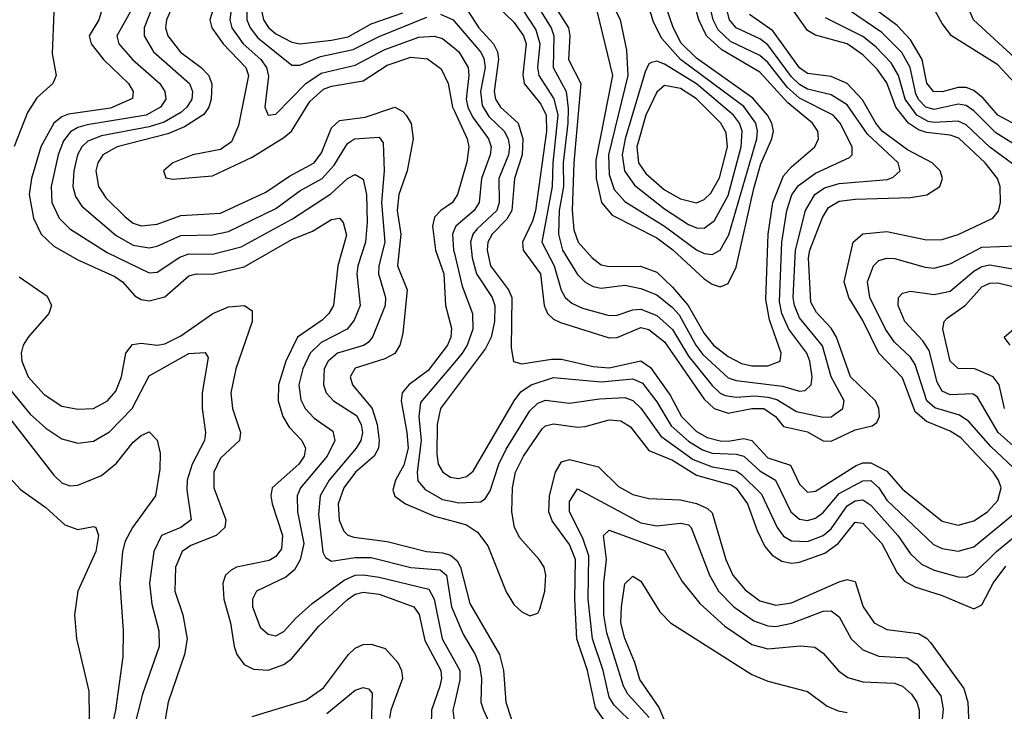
# Model space of a CAD drawing. Header units: inches. Extents: x 990535 to 1117859, y 769386 to 892122.
# Tile 163 of 256: x 1038904 to 1041386, y 850587 to 852331. Entities that reach past the tile are written whole.
import ezdxf

# ---------------------------------------------------------------- set-up
doc = ezdxf.new("R2010")
doc.units = ezdxf.units.IN
doc.header["$MEASUREMENT"] = 0
doc.layers.add('B0835', color=7, linetype='Continuous')
doc.layers.add('B0845', color=7, linetype='Continuous')

msp = doc.modelspace()

# ---------------------------------------------------------------- linework, layer by layer
at = {"layer": 'B0835', "color": 5}
for points, elevation in [([(1039476.3, 852450), (1039476.8, 852330), (1039485.2, 852310), (1039504.6, 852284.6), (1039590, 852216.1), (1039610, 852216.1), (1039662, 852238), (1039744.6, 852255.4), (1039810, 852288.7), (1039930, 852337.2)], 2760), ([(1039402, 852390), (1039383.2, 852330), (1039388.2, 852310), (1039417.1, 852270), (1039473.9, 852210), (1039480.7, 852190), (1039455.8, 852064.2), (1039437.6, 852022.4), (1039410, 852003.2), (1039340.2, 851990), (1039289.5, 851970), (1039266.6, 851950), (1039272.3, 851932.3), (1039290, 851929), (1039390, 851937.3), (1039490, 851984.1), (1039570, 852033.3), (1039589.2, 852050), (1039635.3, 852124.7), (1039670, 852155.7), (1039690, 852163), (1039770, 852176.3), (1039830, 852215.8), (1039890, 852236.1), (1039931.7, 852231.7), (1039966.6, 852206.6), (1039984, 852170), (1039995.4, 852110), (1040000, 852100)], 2720), ([(1039441.3, 852390), (1039433.3, 852330), (1039438.3, 852310), (1039467.5, 852270), (1039511.9, 852230), (1039525.9, 852210), (1039531.5, 852188.5), (1039521.9, 852110), (1039530, 852090.2), (1039550, 852092.3), (1039625.1, 852170), (1039663.8, 852196.2), (1039750, 852215.9), (1039824.8, 852255.2), (1039910, 852286.3), (1039949.2, 852289.2), (1039970, 852282.9), (1040000, 852258.8)], 2740), ([(1039240.8, 852370), (1039217.7, 852310), (1039217.6, 852290), (1039241.3, 852250), (1039331.7, 852170), (1039339.9, 852150), (1039337.4, 852130), (1039325.6, 852110), (1039310, 852096.3), (1039267.8, 852072.2), (1039230, 852060.9), (1039110, 852038), (1039075.4, 852024.6), (1039060.1, 852010), (1039049.8, 851990), (1039040.4, 851950), (1039038.1, 851910), (1039044.7, 851884.7), (1039060.6, 851860.6), (1039146.8, 851786.8), (1039190, 851762.3), (1039230, 851755.8), (1039250, 851760.1), (1039310, 851786.2), (1039390, 851788.1), (1039430, 851797), (1039550, 851854.7), (1039610, 851899.5), (1039666.4, 851930), (1039696.5, 851963.5), (1039730, 852018.4), (1039748.3, 852030), (1039810, 852034.9), (1039820.3, 852020.3), (1039823, 851950), (1039815.8, 851870), (1039824.8, 851770), (1039809, 851710), (1039808.2, 851690), (1039826.5, 851630), (1039825.4, 851610), (1039793.2, 851530), (1039782.8, 851517.2), (1039770.6, 851509.4), (1039705, 851490), (1039681.7, 851470), (1039671.9, 851450), (1039669.7, 851410), (1039676.9, 851390), (1039694.7, 851370), (1039752.8, 851332.8), (1039765.1, 851310), (1039767.9, 851290), (1039764.3, 851270), (1039752.3, 851250), (1039684.3, 851170), (1039661, 851130), (1039657.1, 851082.9), (1039668.1, 850988.1), (1039674.6, 850974.6), (1039690, 850965.2), (1039750, 850974.7), (1039790, 850974.5), (1039890, 850949.1), (1039963.9, 850943.9), (1039979.7, 850930), (1039992.7, 850850), (1040000, 850832.9)], 2660), ([(1039291.6, 852370), (1039274, 852330), (1039271.8, 852310), (1039277, 852290), (1039308.9, 852248.9), (1039361.7, 852210), (1039381, 852190), (1039388, 852168), (1039386.2, 852130), (1039380.4, 852110), (1039368.3, 852091.7), (1039319.4, 852060.6), (1039276.9, 852043.1), (1039149.7, 852010.3), (1039113.1, 851990), (1039100.6, 851970), (1039095.9, 851950), (1039102.3, 851910), (1039121.3, 851881.3), (1039170, 851833.3), (1039190, 851817.8), (1039210, 851810.6), (1039250, 851815.1), (1039310, 851836.6), (1039410, 851842.6), (1039524, 851896), (1039583.9, 851936.1), (1039646.2, 851970), (1039664.8, 851995.2), (1039690, 852057.8), (1039710, 852076.4), (1039775, 852085), (1039850, 852110.1), (1039870, 852099.6), (1039878.3, 852090), (1039890.7, 852069.3), (1039896, 852030), (1039880.6, 851950), (1039860.1, 851890), (1039855.6, 851850), (1039865.2, 851790), (1039856.6, 851710), (1039880.8, 851650), (1039870, 851539.6), (1039862.6, 851510), (1039850, 851489.3), (1039824.8, 851475.2), (1039750, 851452.2), (1039737, 851430), (1039742.6, 851410), (1039792.8, 851350), (1039805.4, 851310), (1039810, 851270), (1039808.1, 851250), (1039797.3, 851230), (1039750.3, 851189.7), (1039720.7, 851150), (1039706.9, 851110), (1039709.1, 851069.1), (1039721.4, 851041.4), (1039731.3, 851031.3), (1039745.9, 851025.9), (1039830, 851015.1), (1039929.8, 850989.8), (1039970, 850986.8), (1039990, 850980.5), (1040000, 850972)], 2680), ([(1039510.2, 852370.2), (1039518.7, 852330), (1039531, 852311), (1039550, 852295), (1039590, 852273.9), (1039610, 852270), (1039690, 852278.8), (1039732.1, 852287.9), (1039790, 852320.1), (1039870, 852348.4)], 2780), ([(1038990.1, 852350), (1038985.3, 852245.3), (1038995.7, 852190), (1038987.3, 852170), (1038946.7, 852133.3), (1038923.4, 852096.6), (1038890, 852011.3)], 2580), ([(1039109, 852350), (1039103.3, 852330), (1039079.3, 852290), (1039084.4, 852270), (1039115.1, 852230), (1039178.4, 852170), (1039190.1, 852150), (1039188.2, 852131.8), (1039132.5, 852107.5), (1039027.2, 852092.8), (1039010, 852085.6), (1038990.2, 852069.8), (1038956.8, 852010), (1038933.4, 851930), (1038928, 851890), (1038938.5, 851830), (1038958.3, 851790), (1038990, 851759.4), (1039050, 851725.5), (1039143.6, 851683.6), (1039162.7, 851670), (1039194.5, 851634.5), (1039210, 851625.3), (1039230, 851622), (1039270, 851631.8), (1039330, 851685), (1039350, 851690.1), (1039390, 851689), (1039470, 851707.7), (1039590, 851776.9), (1039642.1, 851797.9), (1039690, 851827), (1039710, 851830.1), (1039719.7, 851819.7), (1039727.4, 851787.4), (1039705.9, 851710), (1039694.8, 851610), (1039683.5, 851590), (1039666.7, 851573.3), (1039604.2, 851530), (1039575.1, 851470), (1039556.5, 851410), (1039555.2, 851370), (1039567.2, 851330), (1039583.5, 851303.5), (1039615.6, 851270), (1039624.7, 851250), (1039621.2, 851230), (1039607.5, 851210), (1039540.7, 851150), (1039537.4, 851130), (1039540.6, 851110), (1039566.8, 851030), (1039563.5, 850996.5), (1039550, 850977.6), (1039533.1, 850966.9), (1039450.2, 850950), (1039437.1, 850942.9), (1039422.9, 850930), (1039415.8, 850910), (1039418.8, 850870), (1039435.2, 850810), (1039444.9, 850750), (1039451.1, 850730), (1039470, 850704.8), (1039493, 850693), (1039530.5, 850690.5), (1039570, 850704.7), (1039590, 850720.4), (1039658, 850802), (1039730, 850869.1), (1039750, 850881.9), (1039770, 850887.3), (1039810, 850882.4), (1039897.2, 850850), (1039911, 850831), (1039925.3, 850765.3), (1039965.4, 850690), (1039967.4, 850670), (1039962.9, 850650), (1039942.1, 850590), (1039941.4, 850550)], 2620), ([(1039182.1, 852350), (1039149, 852290), (1039153.6, 852270), (1039188.2, 852230), (1039257, 852170), (1039269.7, 852150), (1039271.9, 852130), (1039259.2, 852110), (1039222.6, 852090), (1039074, 852066), (1039050, 852059.3), (1039031.9, 852048.1), (1039014.6, 852025.4), (1039000.4, 851990), (1038982.8, 851910), (1038985.1, 851870), (1039003, 851830), (1039030, 851803.5), (1039124.1, 851744.1), (1039230, 851692.4), (1039250, 851694.4), (1039307.8, 851732.2), (1039330, 851740.3), (1039390, 851739.9), (1039461.8, 851758.2), (1039591.8, 851828.2), (1039688.4, 851891.6), (1039730, 851930.4), (1039750, 851940.1), (1039770, 851928.4), (1039778.2, 851890), (1039779.6, 851820.4), (1039775.6, 851770), (1039756.1, 851710), (1039754, 851690), (1039762.2, 851610), (1039746.9, 851573.1), (1039729.8, 851550.2), (1039663.6, 851516.4), (1039635.8, 851490), (1039617.3, 851450), (1039607.9, 851410), (1039612.6, 851372.6), (1039623.8, 851350), (1039646.1, 851326.1), (1039693.4, 851293.4), (1039698.1, 851270), (1039678.9, 851230), (1039611.9, 851150), (1039603.6, 851130), (1039604.6, 851090), (1039620, 851010), (1039611.4, 850968.6), (1039596.3, 850943.7), (1039575, 850925), (1039500.8, 850890), (1039490.6, 850870), (1039490.6, 850850), (1039510, 850799), (1039530, 850781), (1039550, 850777.5), (1039570, 850787.9), (1039598.8, 850821.2), (1039641.2, 850858.8), (1039722.1, 850917.9), (1039750, 850929.8), (1039770, 850931.4), (1039810, 850925.1), (1039935.2, 850895.2), (1039948.8, 850870), (1039968.9, 850770), (1040000, 850714)], 2640), ([(1039964.7, 852344.7), (1039996.8, 852330), (1040000, 852326.3)], 2760), ([(1040000, 851877.9), (1039995.1, 851870), (1039965.8, 851850), (1039950, 851833), (1039944.5, 851810), (1039952.5, 851750), (1039973.4, 851690), (1039977.4, 851610), (1039992.8, 851552.8), (1039991.3, 851530), (1039982.8, 851510), (1039934.1, 851445.9), (1039885.1, 851410), (1039868.1, 851390), (1039865.5, 851370), (1039880.3, 851290), (1039883, 851250), (1039872.1, 851207.9), (1039851.6, 851170), (1039844.6, 851144.6), (1039849.3, 851129.3), (1039876.8, 851110), (1039950, 851078.8), (1040000, 851065.2)], 2720), ([(1040000, 851802.6), (1039994.8, 851790), (1039998, 851750), (1040000, 851741.4)], 2740), ([(1038902.2, 851682.2), (1038973.4, 851633.4), (1038983.9, 851610), (1038977.6, 851590), (1038924.8, 851530), (1038912.4, 851510), (1038907.1, 851490), (1038909, 851470), (1038925.5, 851430), (1038965.3, 851385.3), (1039010, 851356.1), (1039050, 851348.3), (1039090, 851350.8), (1039125.3, 851370), (1039145.9, 851394.1), (1039160.8, 851430), (1039171.6, 851490), (1039188.5, 851511.5), (1039210, 851515.2), (1039250, 851509.8), (1039270, 851513.2), (1039310, 851533.4), (1039390.5, 851590), (1039430, 851606.9), (1039470.4, 851610.4), (1039490, 851596.9), (1039490.1, 851570), (1039448.5, 851450), (1039436.2, 851390), (1039440.2, 851350), (1039460.7, 851290), (1039457.6, 851270), (1039410, 851224.8), (1039393.2, 851190), (1039393.7, 851150), (1039423.2, 851070), (1039421.4, 851050), (1039398.8, 851030), (1039335.4, 851004.6), (1039313.4, 850990), (1039297, 850950), (1039295.2, 850890), (1039315.5, 850830), (1039326.2, 850770), (1039319.6, 850730), (1039278.2, 850610), (1039267.1, 850547.1)], 2580), ([(1038869.8, 851410), (1038930, 851336.1), (1038970, 851300.5), (1039010, 851273.8), (1039050, 851263.1), (1039090, 851268), (1039130, 851291.7), (1039187.2, 851350), (1039230, 851432.9), (1039330, 851488.9), (1039371.4, 851491.4), (1039378.6, 851478.6), (1039364.2, 851390), (1039363.6, 851350), (1039372.6, 851290), (1039369.6, 851270), (1039338.4, 851210), (1039325.8, 851170), (1039325, 851145), (1039335.9, 851070), (1039310.2, 851050), (1039261.5, 851030), (1039242.1, 850990), (1039231, 850910), (1039237, 850857), (1039254.9, 850790), (1039255.6, 850750), (1039213.2, 850630), (1039167.8, 850452.2)], 2560), ([(1040000, 851466.6), (1039914.5, 851365.5), (1039910.5, 851330), (1039915.9, 851270), (1039905.6, 851190), (1039907.7, 851167.7), (1039925.9, 851145.9), (1039970, 851121.1), (1040000, 851115)], 2740), ([(1040000, 851397.1), (1039964.6, 851350), (1039956.3, 851310), (1039955.2, 851235.2), (1039959.3, 851210), (1039970.8, 851190), (1039990, 851177.3), (1040000, 851175.6)], 2760), ([(1038870, 851336.6), (1038990, 851182.3), (1039010, 851162.7), (1039030, 851155.6), (1039050, 851157), (1039110, 851181.2), (1039147.6, 851212.4), (1039190, 851265.5), (1039210, 851282.7), (1039230, 851291.3), (1039250, 851270.4), (1039257.7, 851237.7), (1039257.4, 851197.4), (1039246.4, 851130), (1039188.6, 851050), (1039170, 851015.9), (1039162.8, 850990), (1039156, 850910), (1039164.6, 850790), (1039163.9, 850723.9), (1039145.6, 850590), (1039128, 850510)], 2540), ([(1038830, 851227.6), (1038905.8, 851145.8), (1038970, 851101), (1039017.4, 851057.4), (1039050, 851045.3), (1039090, 851053), (1039095.8, 851050), (1039102.3, 851030), (1039095.4, 850990), (1039050.6, 850890), (1039041.9, 850830), (1039046.6, 850770), (1039078.1, 850638.1), (1039078.6, 850570), (1039062.5, 850510), (1038980.8, 850350), (1038966.2, 850310), (1038954.5, 850250), (1038945.2, 850110), (1038918.3, 850010), (1038918.1, 850000)], 2520), ([(1039490, 850574.1), (1039625, 850615), (1039670, 850645.7), (1039733, 850730), (1039750, 850746.2), (1039770, 850755.4), (1039790, 850756.6), (1039825.4, 850745.4), (1039857.4, 850710), (1039866.5, 850690), (1039868.6, 850670), (1039839.6, 850590), (1039835.9, 850570)], 2580), ([(1039678.3, 850581.7), (1039750, 850639.9), (1039770, 850647.2), (1039783.3, 850643.3), (1039792.6, 850632.6), (1039790.3, 850550)], 2560), ([(1040000, 850606.3), (1039996.2, 850590), (1039998.2, 850570), (1040000, 850567.6)], 2640)]:
    msp.add_lwpolyline(points, dxfattribs=dict(at, elevation=elevation))
at = {"layer": 'B0845', "color": 5}
for points, elevation in [([(1040022.9, 852370), (1040061.3, 852310), (1040098.4, 852270), (1040108.6, 852250), (1040110.8, 852230.8), (1040100, 852150), (1040103.6, 852130), (1040116.3, 852110), (1040160.5, 852070), (1040172.2, 852030), (1040171, 851990), (1040151.4, 851930), (1040144.5, 851850), (1040132.4, 851827.6), (1040094.9, 851790), (1040084.5, 851770), (1040082.3, 851750), (1040091.1, 851710), (1040136.5, 851650), (1040144.6, 851630), (1040143.3, 851503.3), (1040149, 851469), (1040170, 851463.1), (1040244.9, 851475.1), (1040270, 851474.7), (1040350, 851456.4), (1040390, 851452.9), (1040470, 851470.3), (1040494, 851454), (1040543.7, 851383.7), (1040572.4, 851330), (1040610, 851292), (1040637.6, 851277.6), (1040670, 851269.2), (1040690, 851267.9), (1040730, 851274.7), (1040750, 851269.5), (1040790, 851226.1), (1040847.4, 851207.4), (1040870, 851159.8), (1040890, 851139.4), (1040910, 851141.7), (1041013.3, 851206.7), (1041030, 851213.3), (1041050, 851213.3), (1041090, 851192.1), (1041130, 851147.3), (1041230, 851066.4), (1041270, 851056.4), (1041310, 851066.9), (1041344, 851090), (1041370, 851118.4), (1041378.5, 851150), (1041371.7, 851170), (1041358.2, 851190), (1041276.5, 851276.5), (1041250, 851293.5), (1041190, 851317.6), (1041161.9, 851341.9), (1041130, 851427.5), (1041070.3, 851490.3), (1041030, 851572.4), (1040994.1, 851630), (1040983.1, 851670), (1041005.6, 851770), (1041029.4, 851790.6), (1041090, 851796.6), (1041190, 851775.6), (1041230, 851776.3), (1041270, 851789.1), (1041357.4, 851830), (1041371.8, 851848.2), (1041377.2, 851870), (1041376.4, 851910), (1041369.6, 851930), (1041338.6, 851970), (1041272.1, 852032.1), (1041250, 852039.6), (1041190, 852045.9), (1041170, 852053), (1041144.5, 852070), (1041112.6, 852110), (1041090, 852171.9), (1041066.3, 852206.3), (1041030, 852242.4), (1040990, 852269.5), (1040910, 852291.9), (1040890, 852303.7), (1040829.7, 852390)], 2780), ([(1040193.9, 852390), (1040243.6, 852310), (1040250.4, 852290), (1040249.2, 852210), (1040281.9, 852150), (1040286.7, 852106.7), (1040286.3, 852070), (1040274, 851970), (1040274.9, 851910), (1040264, 851850), (1040262, 851790), (1040272.5, 851750), (1040310, 851688.2), (1040330, 851668.9), (1040350, 851658), (1040370, 851653.8), (1040430, 851661.7), (1040470, 851653.3), (1040510, 851637.2), (1040550, 851605.3), (1040566.3, 851586.3), (1040608.4, 851510), (1040626.4, 851486.4), (1040690, 851428), (1040710, 851420.7), (1040826.9, 851406.9), (1040870, 851394.2), (1040884.3, 851395.7), (1040899.5, 851410), (1040901.8, 851430), (1040896.5, 851470), (1040888.2, 851490), (1040843.4, 851550), (1040825.9, 851590), (1040819.9, 851620.1), (1040825.2, 851770), (1040838.3, 851850), (1040850.7, 851889.3), (1040867.4, 851912.6), (1040910, 851943.7), (1040996.5, 851983.5), (1041003.2, 851990), (1041003.1, 852010), (1040972.5, 852070), (1040954.7, 852090), (1040870, 852132.5), (1040839.8, 852159.8), (1040790, 852222.4), (1040770, 852240.2), (1040696.1, 852276.1), (1040664.9, 852304.9), (1040652.2, 852330), (1040643.4, 852370)], 2860), ([(1040230, 852401.6), (1040288, 852310), (1040291.2, 852290), (1040287.7, 852230), (1040319, 852170), (1040300.8, 851970), (1040296.6, 851850), (1040300.8, 851800.8), (1040311.7, 851770), (1040347.4, 851730), (1040370, 851713), (1040390, 851708.3), (1040469.2, 851709.2), (1040510, 851694.1), (1040550, 851656.2), (1040589.2, 851610), (1040630, 851539.2), (1040653.6, 851510), (1040690, 851481.8), (1040724, 851464), (1040750, 851457.9), (1040790, 851458), (1040820.9, 851470), (1040824, 851490), (1040794, 851574), (1040785, 851625), (1040791, 851790), (1040803.2, 851870), (1040830, 851937.4), (1040850, 851960.1), (1040909, 852010), (1040918.1, 852030), (1040916, 852050), (1040902.8, 852070), (1040841, 852121), (1040770, 852198.6), (1040674.5, 852254.5), (1040635.2, 852290), (1040615.9, 852330), (1040604.9, 852370)], 2880), ([(1040359.7, 852350), (1040398.3, 852190), (1040356.6, 851976.6), (1040357.6, 851930), (1040370.8, 851870), (1040398.1, 851838.1), (1040510, 851780.4), (1040550.7, 851750.7), (1040630, 851677.7), (1040650, 851663.5), (1040670, 851656.9), (1040690, 851665.6), (1040710, 851706.7), (1040754.5, 851905.5), (1040772.4, 851967.6), (1040800.6, 852030), (1040804.4, 852050), (1040800.4, 852070), (1040789.2, 852090), (1040752.7, 852132.7), (1040610, 852233.9), (1040571.9, 852271.9), (1040551.4, 852311.4), (1040524.9, 852390)], 2920), ([(1040170, 852358.5), (1040205.3, 852305.3), (1040214.9, 852270), (1040209.8, 852210), (1040212.6, 852190), (1040250.9, 852130.9), (1040260.6, 852090), (1040247.7, 851970), (1040246.2, 851910), (1040220.5, 851770), (1040251.1, 851710), (1040268.8, 851648.8), (1040279.2, 851630), (1040296, 851616), (1040323, 851603), (1040390, 851585.2), (1040410, 851585.4), (1040450, 851599), (1040470, 851600.8), (1040510, 851585.2), (1040549.6, 851549.6), (1040590, 851482.3), (1040650, 851408.6), (1040670, 851389.1), (1040682.9, 851382.9), (1040710, 851378.9), (1040757.7, 851382.3), (1040790, 851379.1), (1040812.7, 851372.7), (1040862.9, 851342.9), (1040930, 851328.8), (1040950, 851329.4), (1040979.2, 851350), (1040982.3, 851370), (1040950.2, 851430), (1040928.2, 851508.2), (1040870, 851579.2), (1040857.3, 851610), (1040854.4, 851630), (1040860.1, 851750), (1040885.4, 851850), (1040908.7, 851890), (1040933.3, 851906.7), (1040970, 851917.5), (1041092, 851928), (1041106.3, 851933.7), (1041124, 851950), (1041118.5, 851970), (1041041.8, 852041.8), (1040990, 852115.8), (1040950, 852141.5), (1040890, 852155.9), (1040870, 852167.2), (1040850, 852186.9), (1040790, 852267), (1040770, 852282.5), (1040710.3, 852310), (1040693.6, 852330), (1040683.4, 852370)], 2840), ([(1040398.6, 852370), (1040418.1, 852330), (1040433.9, 852253.9), (1040437.1, 852190), (1040388.3, 851990), (1040390, 851940.7), (1040402.8, 851902.8), (1040430, 851872.1), (1040530, 851810.5), (1040610, 851750.6), (1040630, 851741.2), (1040650, 851738.9), (1040670, 851749.6), (1040691.7, 851788.3), (1040762.1, 852030), (1040764.3, 852050), (1040760, 852070), (1040730, 852111.8), (1040570.4, 852230), (1040522.9, 852282.9), (1040502.6, 852322.6), (1040483.4, 852383.4)], 2940), ([(1041430, 852005.5), (1041365.4, 852045.4), (1041310, 852101.3), (1041290, 852114.2), (1041270, 852117.9), (1041210, 852104), (1041189, 852110), (1041170, 852129.9), (1041163.6, 852143.6), (1041149, 852210), (1041128.2, 852248.2), (1041078, 852298), (1040972.6, 852370)], 2740), ([(1041430, 852057.7), (1041370, 852089.9), (1041333.2, 852133.2), (1041310, 852152.5), (1041290, 852159.4), (1041270, 852159.7), (1041230, 852148.9), (1041207.9, 852150), (1041190.8, 852170.8), (1041179.5, 852230), (1041150, 852279.9), (1041116.4, 852316.4), (1041030, 852381.1)], 2720), ([(1041413.5, 852170), (1041370, 852216.7), (1041253.1, 852290), (1041230, 852320.8), (1041202.5, 852370)], 2680), ([(1040110, 852362.2), (1040150, 852324.1), (1040174.4, 852290), (1040180.6, 852270), (1040172.1, 852192.1), (1040176, 852170), (1040218.1, 852118.1), (1040231.3, 852090), (1040231.8, 852050), (1040204.7, 851850), (1040197.1, 851823), (1040172, 851770), (1040172.9, 851750), (1040217, 851690), (1040226, 851610), (1040235, 851590), (1040250, 851575.5), (1040267.2, 851567.2), (1040390, 851528.6), (1040410, 851529.8), (1040470, 851554.3), (1040490, 851549.8), (1040530, 851518.3), (1040630, 851373.9), (1040655.2, 851350), (1040690, 851338.5), (1040750, 851350.4), (1040780.1, 851350), (1040809.8, 851330), (1040830, 851305.1), (1040890, 851291.8), (1040930, 851268.8), (1040950, 851268.1), (1041010, 851296.2), (1041053.7, 851306.3), (1041065, 851315), (1041071.5, 851330), (1041069.9, 851350), (1041061.3, 851370), (1040998.6, 851430), (1040963.7, 851530), (1040950, 851553.2), (1040912.5, 851592.5), (1040898.7, 851618.7), (1040892.4, 851730), (1040895.9, 851750), (1040927.7, 851832.3), (1040943.2, 851856.8), (1040970, 851872.9), (1041010, 851878.2), (1041150, 851882.1), (1041191.1, 851888.9), (1041223.9, 851910), (1041230.8, 851930), (1041224.9, 851950), (1041204.4, 851970), (1041142.3, 852002.3), (1041078.9, 852050), (1041062.3, 852070), (1041028.9, 852128.9), (1040990, 852169.7), (1040950, 852187.1), (1040890, 852195.2), (1040870, 852209.5), (1040802.6, 852302.6), (1040744.1, 852344.1)], 2820), ([(1041413.5, 852233.5), (1041308.9, 852330), (1041300.4, 852350)], 2660), ([(1040000, 852326.3), (1040065.6, 852250), (1040073.9, 852233.9), (1040077.4, 852210), (1040066.1, 852150), (1040070, 852114.6), (1040087, 852087), (1040125.3, 852050), (1040135.6, 852030), (1040138.7, 852010), (1040136.1, 851990), (1040111.9, 851930), (1040113.1, 851870), (1040107.1, 851850), (1040057, 851803), (1040046.7, 851790), (1040040.8, 851770), (1040045.1, 851730), (1040055.9, 851690), (1040095.2, 851630), (1040101.9, 851610), (1040101.2, 851570), (1040092.2, 851530), (1040078.4, 851501.6), (1040000, 851397.1)], 2760), ([(1041407.5, 851967.5), (1041350, 852009.7), (1041290, 852066), (1041270, 852074.6), (1041210, 852071.2), (1041194.2, 852074.2), (1041165.5, 852090), (1041136.7, 852130), (1041119.7, 852190), (1041101.6, 852221.6), (1041062.6, 852262.6), (1041030, 852288), (1040935.8, 852335.8)], 2760), ([(1040000, 852258.8), (1040011, 852250), (1040034.4, 852210), (1040036.4, 852190), (1040029.7, 852130.3), (1040033.6, 852110), (1040045.6, 852085.6), (1040085.7, 852030), (1040092.4, 852010), (1040089.8, 851990), (1040068.2, 851930), (1040062.6, 851870), (1040050.1, 851850), (1040003.1, 851810), (1040000, 851802.6)], 2740), ([(1040000, 852100), (1040032.4, 852030), (1040036.4, 852010), (1040031.2, 851971.2), (1040007.5, 851890), (1040000, 851877.9)], 2720), ([(1041421.8, 851190), (1041353.6, 851253.6), (1041297.4, 851317.4), (1041273.5, 851333.5), (1041211.7, 851351.7), (1041190.8, 851370), (1041161.6, 851461.6), (1041150, 851479.9), (1041110, 851517.3), (1041087.3, 851550), (1041047.2, 851630), (1041041.5, 851670), (1041056.7, 851710), (1041070, 851723.6), (1041090, 851729.2), (1041110, 851728.3), (1041186.7, 851706.7), (1041210, 851704.6), (1041250, 851715.1), (1041330, 851756.9), (1041419.1, 851760.9)], 2760), ([(1040000, 851741.4), (1040019.1, 851659.1), (1040045.8, 851590), (1040046.2, 851550), (1040032.4, 851510), (1040019.8, 851490), (1040000, 851466.6)], 2740), ([(1041438.2, 851230), (1041370.7, 851290), (1041318.9, 851378.9), (1041307.5, 851387.5), (1041250, 851385.1), (1041230, 851394.5), (1041217.1, 851417.1), (1041196.8, 851496.8), (1041181.4, 851521.4), (1041136, 851570), (1041119, 851610), (1041119.9, 851630), (1041130, 851641.1), (1041150, 851646), (1041210, 851637.9), (1041250, 851646.4), (1041310, 851696.9), (1041330, 851708.1), (1041350, 851712.8), (1041550, 851677.4)], 2740), ([(1041386.7, 851350), (1041373.8, 851410), (1041358.8, 851430), (1041312.4, 851450), (1041270, 851451.4), (1041250.3, 851470), (1041231.3, 851550), (1041234.5, 851570), (1041242.2, 851577.8), (1041288.9, 851611.1), (1041330, 851656.8), (1041350, 851666.5), (1041370, 851667.2), (1041490, 851638)], 2720), ([(1041400.9, 851510), (1041385.8, 851530), (1041409.9, 851550.1)], 2680), ([(1040000, 851175.6), (1040010, 851173.8), (1040030, 851178.6), (1040047.3, 851192.7), (1040150.8, 851370), (1040167.7, 851392.3), (1040193.1, 851410), (1040250, 851428.9), (1040370, 851417.7), (1040450, 851424.9), (1040473.9, 851413.9), (1040510, 851367), (1040546.7, 851306.7), (1040590, 851267.8), (1040625.8, 851245.8), (1040650, 851237.9), (1040710, 851235.5), (1040730, 851230.6), (1040770, 851192.9), (1040809.3, 851170), (1040848.2, 851090), (1040870, 851071.5), (1040890, 851068.3), (1040910, 851073.6), (1040930, 851088.4), (1040970, 851136), (1041030, 851167.9), (1041050, 851168.9), (1041070, 851150.4), (1041090, 851119.4), (1041207.6, 851007.6), (1041230, 850997.2), (1041270, 850990.4), (1041310, 851001.7), (1041424.2, 851095.8)], 2760), ([(1040000, 851115), (1040010, 851112.9), (1040065.3, 851114.7), (1040077.2, 851122.8), (1040090, 851142.7), (1040111.7, 851210), (1040130, 851247.8), (1040190, 851344.6), (1040210, 851363.6), (1040230, 851371.2), (1040290, 851363.5), (1040365.4, 851374.6), (1040430, 851377.8), (1040450, 851370.7), (1040470, 851351.5), (1040520.6, 851280.6), (1040602.2, 851222.2), (1040650, 851203.5), (1040710, 851193.5), (1040723.9, 851183.9), (1040774.5, 851134.5), (1040813.6, 851050), (1040830, 851028.7), (1040850, 851016.6), (1040890, 851015.1), (1040930, 851029.8), (1040950, 851047.2), (1040990, 851105.2), (1041010, 851117.6), (1041030, 851120.3), (1041050, 851107), (1041117.6, 851030), (1041150, 850983.6), (1041177.8, 850957.8), (1041210, 850942.4), (1041270, 850925.9), (1041290, 850925.4), (1041310, 850933.3), (1041366.6, 850990), (1041410, 851025.1)], 2740), ([(1040000, 851065.2), (1040030, 851057), (1040058.3, 851038.3), (1040084.5, 851004.5), (1040130, 850888.4), (1040150, 850856.6), (1040170, 850837.7), (1040190, 850827.7), (1040210, 850834), (1040215.6, 850844.4), (1040228, 850890), (1040230.7, 850930), (1040225.9, 850950), (1040214, 850970), (1040164.7, 851024.7), (1040151.7, 851050), (1040144.4, 851090), (1040146.3, 851150), (1040154.3, 851190), (1040173.9, 851230), (1040221.1, 851298.9), (1040230, 851307.1), (1040250, 851311.5), (1040310, 851303.3), (1040330, 851304.6), (1040390, 851321.7), (1040419.6, 851319.6), (1040443.8, 851303.8), (1040490, 851244.2), (1040550, 851220.4), (1040610, 851182.1), (1040697.8, 851157.8), (1040710, 851149.5), (1040738.8, 851110), (1040762.9, 851042.9), (1040782.7, 851002.7), (1040801, 850981), (1040825.4, 850965.4), (1040850, 850960.7), (1040870, 850963.2), (1040934.1, 850985.9), (1040967.8, 851010), (1041010, 851064.1), (1041030, 851061.4), (1041077.3, 851010), (1041115.9, 850935.9), (1041134.7, 850914.7), (1041160.7, 850900.7), (1041230, 850878.6), (1041310, 850845.5), (1041330, 850855.7), (1041358, 850910), (1041390, 850952.6)], 2720), ([(1040401.2, 850530), (1040355.6, 850595.6), (1040335.4, 850690), (1040308.2, 850770), (1040303.7, 850870), (1040305.3, 850970), (1040290, 851007.4), (1040246.8, 851066.8), (1040238.2, 851090), (1040240, 851130), (1040255, 851190), (1040270, 851215.9), (1040290, 851221.8), (1040363, 851203), (1040413.9, 851153.9), (1040450, 851133.6), (1040490, 851123.5), (1040570, 851120.2), (1040610, 851111.2), (1040638.2, 851098.2), (1040650, 851087.7), (1040684.3, 850970), (1040702.2, 850930), (1040733.1, 850893.1), (1040770, 850865.1), (1040810, 850854.7), (1040850, 850860.2), (1040970, 850913.4), (1040990, 850919.4), (1041010, 850914.4), (1041030.4, 850850), (1041058.1, 850810), (1041090, 850793.3), (1041170, 850783.1), (1041190, 850771.6), (1041200, 850760), (1041284.2, 850644.2), (1041294.2, 850610), (1041296.7, 850550)], 2680), ([(1040456.1, 850550), (1040402.5, 850602.5), (1040390, 850622.9), (1040375.2, 850690), (1040348.1, 850770), (1040337.2, 850870), (1040338.9, 850978.9), (1040323.4, 851023.4), (1040289.9, 851090), (1040290, 851116), (1040310, 851147.8), (1040470, 851062.2), (1040510, 851054.7), (1040570, 851060.9), (1040590, 851056.8), (1040596.5, 851050), (1040643.2, 850930), (1040666.2, 850890), (1040704.1, 850850), (1040755.1, 850815.1), (1040790, 850802.2), (1040810, 850801.1), (1040850.6, 850809.4), (1040930, 850839.5), (1040950, 850840.1), (1040970, 850825), (1041000.5, 850770), (1041030, 850741.6), (1041070, 850726.1), (1041141.8, 850721.8), (1041166.1, 850706.1), (1041226.2, 850626.2), (1041232.3, 850592.3), (1041227.8, 850550)], 2660), ([(1040491.1, 850571.1), (1040436.8, 850630), (1040426.6, 850650), (1040384.4, 850784.4), (1040376.4, 850830), (1040376.8, 850910), (1040383.5, 850970), (1040376, 851030), (1040390, 851043.6), (1040530, 850992.2), (1040574.2, 850914.2), (1040618.9, 850858.9), (1040682, 850802), (1040750, 850755.3), (1040790, 850744.4), (1040872.2, 850752.2), (1040908.3, 850748.3), (1040930, 850733.6), (1040968.6, 850688.6), (1040992.3, 850672.3), (1041030, 850661), (1041110, 850658), (1041130, 850650.5), (1041152.1, 850630), (1041165.5, 850610), (1041172, 850590), (1041173.1, 850493.1)], 2640), ([(1040000, 850972), (1040006.5, 850966.5), (1040015, 850950), (1040038.8, 850858.8), (1040114, 850730), (1040123.6, 850690), (1040129.8, 850610), (1040155.6, 850530)], 2680), ([(1040557.5, 850497.5), (1040516.6, 850596.6), (1040467.3, 850667.3), (1040455.2, 850710), (1040430, 850770.6), (1040419.8, 850810), (1040421.1, 850850), (1040430, 850908.7), (1040450, 850927.5), (1040470, 850915.2), (1040518.1, 850838.1), (1040544.8, 850810), (1040750, 850680.1), (1040790, 850663.1), (1040890, 850636.6), (1040940.2, 850600.2), (1040967.8, 850587.8), (1040990, 850583.9)], 2620), ([(1040000, 850832.9), (1040021.8, 850781.8), (1040052.4, 850730), (1040062.8, 850702.8), (1040068.3, 850670), (1040066.9, 850610), (1040073.1, 850590), (1040166.8, 850386.8), (1040203.8, 850190), (1040202.2, 850150), (1040190.1, 850110), (1040170, 850078.6), (1040150, 850061.6), (1040130, 850055.8), (1040110, 850057.6), (1040034.2, 850074.2), (1040000, 850084.8)], 2660), ([(1040000, 850714), (1040013.3, 850690), (1040014, 850666), (1040000, 850606.3)], 2640)]:
    msp.add_lwpolyline(points, dxfattribs=dict(at, elevation=elevation))
for points, elevation in [([(1040510, 852225.8), (1040497, 852223), (1040490, 852219.3), (1040481, 852199), (1040430.2, 852030), (1040422.8, 851990), (1040428.4, 851950), (1040453.8, 851913.8), (1040530, 851853.7), (1040590, 851814.4), (1040610, 851806.3), (1040630, 851805.4), (1040655.8, 851824.2), (1040690, 851887.8), (1040722.7, 852010), (1040725.4, 852050), (1040718.4, 852070), (1040703.6, 852090), (1040610, 852168.9), (1040530, 852218.7)], 2960), ([(1040530, 852164.9), (1040510, 852147.9), (1040482.6, 852090), (1040460.2, 852010), (1040464.5, 851970), (1040482.6, 851942.6), (1040530, 851901.7), (1040570, 851878.7), (1040610, 851868.8), (1040630, 851877), (1040646.4, 851893.6), (1040668.4, 851931.6), (1040688.8, 852010), (1040685.4, 852045.4), (1040671.9, 852070), (1040610, 852131.5), (1040570, 852157.1)], 2980)]:
    msp.add_lwpolyline(points, close=True, dxfattribs=dict(at, elevation=elevation))

doc.saveas('drawing.dxf')
